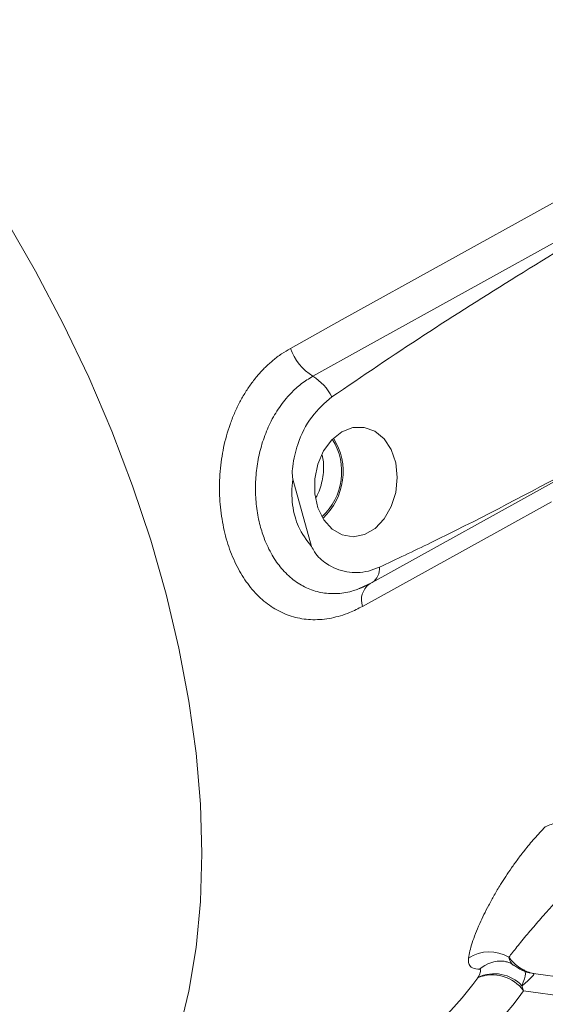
# Model space of a CAD drawing. Header units: inches. Extents: x 0.3 to 33.9, y 0.2 to 21.6.
# Tile 20 of 25: x 29.5 to 30.4, y 17.6 to 19.3. Entities that reach past the tile are written whole.
import ezdxf

# ---------------------------------------------------------------- set-up
doc = ezdxf.new("R2010")
doc.units = ezdxf.units.IN
doc.header["$MEASUREMENT"] = 0

msp = doc.modelspace()

# ---------------------------------------------------------------- linework, layer by layer
at = {"color": 7, "linetype": 'Continuous', "lineweight": 15}
for p, q in [((30.0357, 18.3859), (30.004, 18.4996)), ((30.1384, 18.3246), (30.458, 18.5019)), ((30.1149, 18.314), (30.1383, 18.325)), ((30.1328, 18.3221), (30.1356, 18.3234)), ((30.317, 17.6559), (30.3172, 17.6562)), ((30.4113, 17.6629), (30.537, 17.646)), ((30.3916, 17.6422), (30.3944, 17.6335))]:
    msp.add_line(p, q, dxfattribs=at)
at = {"color": 8, "linetype": 'Continuous', "lineweight": 15}
msp.add_line((30.5643, 17.6107), (30.3944, 17.6335), dxfattribs=at)
at = {"color": 7, "linetype": 'Continuous', "lineweight": 15, "flags": 128}
for points in [[(30.0001, 18.7213), (30.0877, 18.7699), (30.438, 18.9643), (31.0028, 19.2777)], [(30.0378, 18.674), (30.1254, 18.7226), (30.4757, 18.917), (30.8041, 19.0992)], [(30.0869, 18.58), (30.07, 18.5666), (30.0561, 18.5479), (30.0462, 18.5252), (30.0411, 18.5004), (30.0412, 18.4751), (30.0464, 18.4514), (30.0563, 18.4309), (30.0703, 18.4151), (30.0873, 18.4053), (30.106, 18.4022), (30.1251, 18.406), (30.143, 18.4163), (30.1586, 18.4326), (30.1706, 18.4534), (30.1782, 18.4774), (30.1807, 18.5027), (30.1781, 18.5274), (30.1704, 18.5498), (30.1583, 18.568), (30.1427, 18.5809), (30.1247, 18.5875), (30.1056, 18.5871), (30.0869, 18.58)], [(30.4415, 18.4617), (30.3539, 18.4131), (30.1219, 18.2845)]]:
    msp.add_lwpolyline(points, dxfattribs=at)
at = {"color": 8, "linetype": 'Continuous', "lineweight": 15, "flags": 128}
for points in [[(29.5184, 18.9395), (29.5688, 18.8521), (29.6157, 18.7629), (29.6589, 18.6724), (29.698, 18.5809), (29.733, 18.4888), (29.7636, 18.3967), (29.7898, 18.305), (29.8114, 18.2139), (29.8283, 18.1241), (29.8404, 18.0359), (29.8477, 17.9497), (29.8502, 17.866)], [(29.8502, 17.866), (29.8477, 17.785), (29.8404, 17.7072), (29.8283, 17.633), (29.8114, 17.5627), (29.7898, 17.4966), (29.7636, 17.4351), (29.733, 17.3784), (29.698, 17.3267), (29.6589, 17.2804), (29.6157, 17.2396), (29.5688, 17.2046), (29.5254, 17.1791)]]:
    msp.add_lwpolyline(points, dxfattribs=at)
at = {"color": 7, "linetype": 'Continuous', "lineweight": 15}
for centre, radius, start, end in [((30.088, 18.7529), 0.0935, 199.7802, 237.52), ((29.9916, 18.5993), 0.0879, 26.8938, 58.2555), ((29.9812, 18.5125), 0.1079, 312.9079, 31.826), ((29.9828, 18.5123), 0.1038, 312.7009, 32.033), ((30.3364, 17.6355), 0.0641, 59.0159, 123.3017), ((29.8871, 17.9644), 0.5291, 299.3584, 324.3329), ((30.3414, 17.5953), 0.0653, 35.772, 111.9792), ((30.3449, 17.5988), 0.0637, 42.8964, 115.83), ((29.9474, 17.9543), 0.5501, 299.3584, 324.3329)]:
    msp.add_arc(centre, radius, start, end, dxfattribs=at)
at = {"color": 8, "linetype": 'Continuous', "lineweight": 15}
for centre, radius, start, end in [((30.1225, 18.3477), 0.028, 304.7886, 6.3533), ((30.1541, 18.2955), 0.034, 128.6391, 198.9212), ((30.3562, 17.6298), 0.0543, 85.216, 131.9185)]:
    msp.add_arc(centre, radius, start, end, dxfattribs=at)
at = {"color": 7, "linetype": 'Continuous', "lineweight": 15}
msp.add_ellipse((30.3387, 17.6095), major_axis=(0.0732, 0.0531), ratio=0.070884, start_param=5.468851, end_param=6.363462, dxfattribs=at)
for points, knots in [([(30.8041, 19.0992), (30.7759, 19.0824), (30.6915, 19.032), (30.5509, 18.9472), (30.3863, 18.8456), (30.2254, 18.7446), (30.1218, 18.6742), (30.07, 18.6391)], [0, 0, 0, 0, 0.114153, 0.342459, 0.570778, 0.785343, 1, 1, 1, 1]), ([(30.1219, 18.2845), (30.1146, 18.2808), (30.1023, 18.2745), (30.0847, 18.2684), (30.0691, 18.2644), (30.0534, 18.2622), (30.038, 18.2616), (30.023, 18.2628), (30.0084, 18.2656), (29.994, 18.2701), (29.9803, 18.2763), (29.9629, 18.2866), (29.9469, 18.2999), (29.9326, 18.3161), (29.9194, 18.334), (29.908, 18.3543), (29.8986, 18.3767), (29.8906, 18.4004), (29.8848, 18.4257), (29.8814, 18.4521), (29.8795, 18.479), (29.8801, 18.5064), (29.8832, 18.5335), (29.888, 18.5603), (29.8952, 18.5863), (29.9048, 18.6109), (29.9131, 18.6286), (29.9225, 18.6453), (29.9331, 18.6612), (29.9447, 18.6759), (29.9572, 18.6893), (29.9705, 18.7013), (29.9848, 18.7122), (29.995, 18.7182), (30.0001, 18.7213)], [0, 0, 0, 0, 0.038352, 0.065163, 0.092151, 0.119698, 0.147439, 0.17404, 0.20082, 0.228167, 0.255712, 0.281779, 0.334795, 0.361817, 0.38752, 0.439844, 0.466538, 0.492313, 0.544823, 0.571628, 0.597671, 0.650711, 0.677768, 0.703965, 0.757251, 0.784397, 0.810788, 0.837354, 0.864468, 0.891769, 0.918378, 0.945161, 0.972487, 1, 1, 1, 1]), ([(30.07, 18.6391), (30.058, 18.6287), (30.0342, 18.6079), (30.0123, 18.5644), (30.0042, 18.5292), (30.0026, 18.5088), (30.0036, 18.5017), (30.004, 18.4996)], [0, 0, 0, 0, 0.322606, 0.642639, 0.869131, 0.960935, 1, 1, 1, 1]), ([(30.0433, 18.4695), (30.044, 18.4706), (30.0471, 18.4759), (30.0509, 18.4863), (30.0546, 18.5004), (30.0562, 18.5148), (30.0561, 18.5285), (30.0545, 18.5367), (30.0538, 18.5405)], [0, 0, 0, 0, 0.0554066, 0.2538284, 0.4467865, 0.6453688, 0.8377961, 1, 1, 1, 1]), ([(30.1504, 18.3508), (30.1793, 18.3644), (30.2852, 18.4142), (30.3897, 18.4696), (30.4657, 18.5098)], [0, 0, 0, 0, 0.273569, 1, 1, 1, 1]), ([(30.004, 18.4996), (30.0032, 18.4923), (30.0011, 18.4706), (30.005, 18.4432), (30.0159, 18.4112), (30.0274, 18.3965), (30.0357, 18.3859)], [0, 0, 0, 0, 0.169371, 0.500138, 0.642092, 1, 1, 1, 1]), ([(30.0357, 18.3859), (30.0373, 18.3828), (30.0435, 18.3702), (30.0636, 18.3532), (30.0947, 18.3404), (30.1261, 18.3413), (30.1442, 18.3484), (30.1504, 18.3508)], [0, 0, 0, 0, 0.070467, 0.277117, 0.56329, 0.852377, 1, 1, 1, 1]), ([(30.1356, 18.3234), (30.1346, 18.3228), (30.1295, 18.32), (30.1225, 18.3166), (30.1165, 18.3146), (30.1149, 18.314)], [0, 0, 0, 0, 0.144458, 0.7594115, 1, 1, 1, 1]), ([(30.4311, 17.9114), (30.4376, 17.9142), (30.4457, 17.9177), (30.4552, 17.9187), (30.457, 17.9189)], [0, 0, 0, 0, 0.809719, 1, 1, 1, 1]), ([(30.3012, 17.689), (30.3019, 17.6929), (30.3032, 17.7008), (30.3073, 17.7147), (30.3128, 17.7302), (30.3195, 17.7463), (30.3271, 17.7625), (30.3352, 17.7785), (30.3446, 17.7955), (30.3543, 17.8119), (30.3642, 17.8274), (30.3739, 17.8418), (30.3845, 17.8565), (30.3973, 17.8732), (30.4126, 17.8918), (30.4249, 17.9048), (30.4311, 17.9114)], [0, 0, 0, 0, 0.082812, 0.166235, 0.251604, 0.337665, 0.407174, 0.477117, 0.54855, 0.620565, 0.675297, 0.730354, 0.786528, 0.843134, 0.920833, 1, 1, 1, 1]), ([(30.505, 17.8397), (30.5001, 17.8353), (30.49, 17.8263), (30.4737, 17.8104), (30.4563, 17.7925), (30.4408, 17.7756), (30.4284, 17.7616), (30.4185, 17.7502), (30.4093, 17.7394), (30.4002, 17.7286), (30.3913, 17.718), (30.383, 17.7078), (30.3755, 17.6984), (30.3714, 17.6931), (30.3694, 17.6904)], [0, 0, 0, 0, 0.070312, 0.142031, 0.248418, 0.357286, 0.428738, 0.50059, 0.573511, 0.646736, 0.73403, 0.821736, 0.910665, 1, 1, 1, 1]), ([(30.32, 17.6702), (30.3189, 17.6702), (30.3133, 17.6705), (30.3061, 17.6727), (30.3009, 17.6791), (30.3011, 17.6857), (30.3012, 17.689)], [0, 0, 0, 0, 0.086595, 0.463628, 0.727497, 1, 1, 1, 1]), ([(30.3694, 17.6904), (30.3697, 17.69), (30.3762, 17.6817), (30.3908, 17.6684), (30.4045, 17.6647), (30.4113, 17.6629)], [0, 0, 0, 0, 0.023642, 0.518923, 1, 1, 1, 1]), ([(30.3172, 17.6562), (30.3173, 17.6564), (30.318, 17.6576), (30.3207, 17.6623), (30.3222, 17.6672), (30.3211, 17.6699), (30.3201, 17.6701), (30.32, 17.6702)], [0, 0, 0, 0, 0.033201, 0.184022, 0.765509, 0.963391, 1, 1, 1, 1]), ([(30.3607, 17.6839), (30.3607, 17.6839), (30.3606, 17.6839), (30.3661, 17.6827), (30.3732, 17.6805), (30.377, 17.6769), (30.3776, 17.6763)], [0, 0, 0, 0, 0.166428, 0.537724, 0.934136, 1, 1, 1, 1]), ([(30.378, 17.677), (30.3824, 17.674), (30.3916, 17.6678), (30.4033, 17.6633), (30.4106, 17.6632), (30.4118, 17.6632)], [0, 0, 0, 0, 0.430087, 0.905141, 1, 1, 1, 1])]:
    msp.add_open_spline(points, degree=3, knots=knots, dxfattribs=at)
at = {"color": 8, "linetype": 'Continuous', "lineweight": 15}
for points, knots in [([(30.1149, 18.314), (30.1122, 18.313), (30.1051, 18.3104), (30.0935, 18.3077), (30.0802, 18.306), (30.0672, 18.3059), (30.0545, 18.3072), (30.0419, 18.3101), (30.0298, 18.3145), (30.0183, 18.3203), (30.0073, 18.3274), (29.9969, 18.336), (29.9872, 18.3458), (29.9785, 18.3566), (29.9706, 18.3682), (29.9635, 18.381), (29.9577, 18.3938), (29.9531, 18.4062), (29.9479, 18.423), (29.9429, 18.4464), (29.9403, 18.4764), (29.9412, 18.5069), (29.9456, 18.5372), (29.9536, 18.5669), (29.9653, 18.5955), (29.9809, 18.6222), (29.9988, 18.6442), (30.018, 18.6618), (30.0312, 18.6699), (30.0378, 18.674)], [0, 0, 0, 0, 0.0181761, 0.0486012, 0.0792737, 0.1085661, 0.1380792, 0.1682933, 0.1987513, 0.2277938, 0.257056, 0.2870224, 0.3172368, 0.3451988, 0.3733681, 0.4022009, 0.4312669, 0.4536861, 0.4762158, 0.5279478, 0.5810854, 0.632242, 0.6846991, 0.737582, 0.7918356, 0.8479384, 0.9056514, 0.9523696, 1, 1, 1, 1]), ([(30.3694, 17.6904), (30.3711, 17.6849), (30.373, 17.6789), (30.3776, 17.677), (30.3779, 17.6768)], [0, 0, 0, 0, 0.920866, 1, 1, 1, 1]), ([(30.3931, 17.6699), (30.3941, 17.6694), (30.3986, 17.6669), (30.3973, 17.6565), (30.3932, 17.6461), (30.3916, 17.6422)], [0, 0, 0, 0, 0.140496, 0.67674, 1, 1, 1, 1])]:
    msp.add_open_spline(points, degree=3, knots=knots, dxfattribs=at)

doc.saveas('drawing.dxf')
